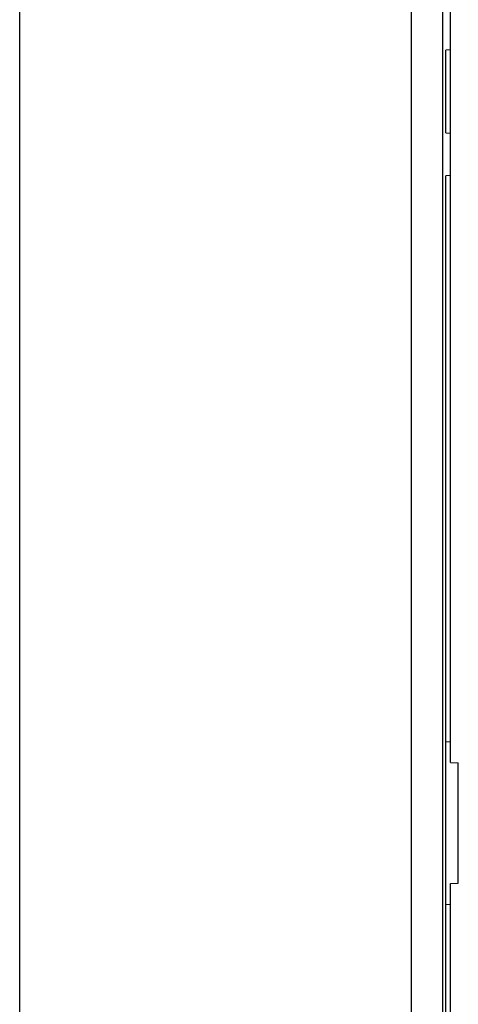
# Model space of a CAD drawing. Header units: millimetres. Extents: x 0 to 450, y 0 to 500.
# Tile 12 of 46: x 0 to 28, y 213 to 276. Entities that reach past the tile are written whole.
import ezdxf

# ---------------------------------------------------------------- set-up
doc = ezdxf.new("R2010")
doc.units = ezdxf.units.MM
doc.header["$LTSCALE"] = 32.592593
doc.layers.get('0').update_dxf_attribs({"linetype": 'CONTINUOUS'})

msp = doc.modelspace()

# ---------------------------------------------------------------- linework, layer by layer
at = {"color": 7, "linetype": 'CONTINUOUS'}
for p, q in [((0, 0), (0, 500)), ((25.025, 184.804), (25.025, 326.804)), ((27.025, 193.841), (27.025, 326.804)), ((27.525, 228.172), (27.525, 287.937)), ((27.525, 273.664), (27.225, 273.648)), ((27.225, 268.361), (27.225, 273.648)), ((27.225, 268.361), (27.525, 268.345)), ((27.525, 265.647), (27.225, 265.631)), ((27.225, 210.978), (27.225, 265.631)), ((27.225, 229.504), (27.525, 229.488)), ((27.525, 228.172), (28.025, 228.146)), ((28.025, 220.463), (28.025, 228.146)), ((27.525, 220.437), (28.025, 220.463)), ((27.525, 183.854), (27.525, 220.437)), ((27.225, 219.105), (27.525, 219.121))]:
    msp.add_line(p, q, dxfattribs=at)

doc.saveas('drawing.dxf')
